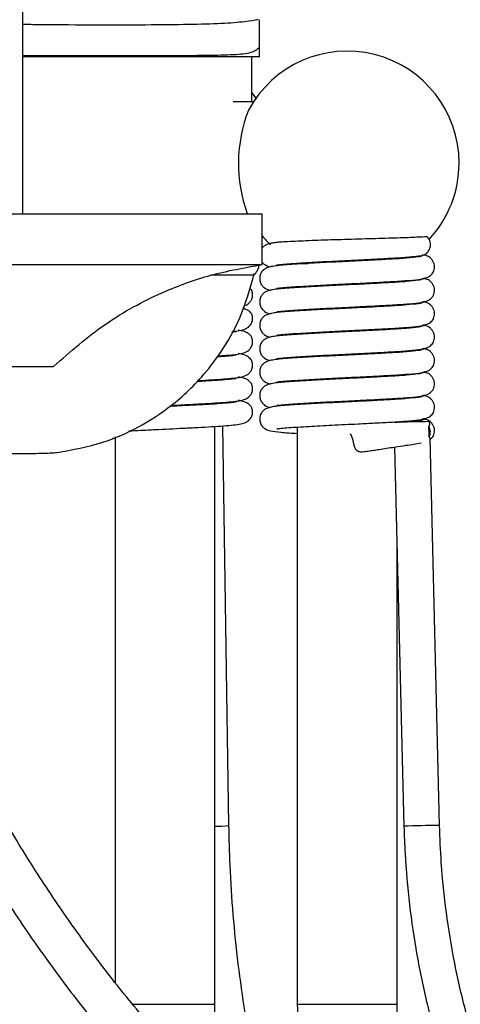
# Model space of a CAD drawing. Header units: millimetres. Extents: x 534 to 833, y 185 to 758.
# Tile 8 of 22: x 587 to 596, y 377 to 397. Entities that reach past the tile are written whole.
import ezdxf

# ---------------------------------------------------------------- set-up
doc = ezdxf.new("R2010")
doc.units = ezdxf.units.MM
doc.styles.add('SLDTEXTSTYLE0', font='TXT', dxfattribs={"width": 0.75})
doc.dimstyles.new('SLDDIMSTYLE0', dxfattribs={"dimtxt": 3.5, "dimasz": 3.302, "dimexe": 0, "dimexo": 0.0625, "dimgap": 0.875, "dimtad": 1, "dimdec": 0, "dimlfac": 5, "dimrnd": 1e-09, "dimzin": 12, "dimdsep": 46, "dimtxsty": 'SLDTEXTSTYLE0', "dimsah": 1, "dimcen": 0.09, "dimadec": 0, "dimazin": 3, "dimtfac": 1, "dimtofl": 0, "dimtmove": 0, "dimatfit": 3, "dimfxl": 0, "dimfrac": 2, "dimtolj": 1, "dimtzin": 12, "dimarcsym": 0})

# ---------------------------------------------------------------- blocks, each defined once
blk = doc.blocks.new('_D')
at = {"color": 7, "linetype": 'Continuous', "lineweight": 0}
for p, q in [((594.227, 558.808), (647.413, 558.808)), ((646.413, 359.246), (646.413, 558.808)), ((611.151, 359.246), (647.413, 359.246))]:
    blk.add_line(p, q, dxfattribs=at)
at = {"color": 7, "linetype": 'Continuous', "lineweight": 18}
for points in [[(646.413, 558.808), (645.905, 555.506), (646.921, 555.506)], [(646.413, 359.246), (646.921, 362.548), (645.905, 362.548)]]:
    blk.add_solid(points, dxfattribs=at)
at = {"color": 7, "linetype": 'Continuous', "lineweight": 18, "insert": (641.901, 458.244), "char_height": 3.5, "attachment_point": 1, "rotation": 90, "style": 'SLDTEXTSTYLE0'}
blk.add_mtext('998', dxfattribs=at)

msp = doc.modelspace()

# ---------------------------------------------------------------- linework, layer by layer
at = {"color": 7, "linetype": 'Continuous', "lineweight": 25}
for p, q in [((587.227, 392.832), (587.227, 402.392)), ((591.873, 396.099), (591.873, 396.642)), ((591.727, 395.028), (591.727, 395.922)), ((591.809, 395.104), (591.727, 395.212)), ((591.757, 395.028), (591.36, 395.028)), ((584.227, 392.832), (591.927, 392.832)), ((591.927, 391.832), (591.927, 392.832)), ((595.128, 392.012), (595.077, 392.022)), ((584.227, 391.832), (591.927, 391.832)), ((592.619, 391.855), (592.833, 391.855)), ((594.579, 391.487), (594.579, 391.506)), ((595.128, 391.552), (595.077, 391.562)), ((592.619, 391.4), (592.619, 391.381)), ((595.128, 391.092), (595.077, 391.102)), ((592.619, 390.94), (592.619, 390.921)), ((594.579, 391.027), (594.579, 391.046)), ((594.579, 390.567), (594.579, 390.586)), ((595.128, 390.632), (595.077, 390.642)), ((592.619, 390.48), (592.619, 390.461)), ((594.579, 390.107), (594.579, 390.126)), ((595.128, 390.172), (595.077, 390.182)), ((592.619, 390.02), (592.619, 390.001)), ((584.227, 389.832), (587.827, 389.832)), ((590.999, 389.554), (590.999, 389.574)), ((592.619, 389.56), (592.619, 389.541)), ((594.579, 389.647), (594.579, 389.666)), ((595.128, 389.712), (595.098, 389.718)), ((594.579, 389.187), (594.579, 389.206)), ((595.128, 389.252), (595.077, 389.262)), ((590.999, 389.094), (590.999, 389.114)), ((592.619, 389.1), (592.619, 389.081)), ((595.128, 388.792), (595.077, 388.802)), ((590.999, 377.302), (590.999, 388.654)), ((591.275, 380.811), (591.156, 388.666)), ((592.619, 388.64), (592.619, 377.302)), ((594.579, 388.733), (594.579, 388.746)), ((595.221, 388.686), (595.22, 388.747)), ((588.992, 388.427), (589.039, 388.424)), ((589.039, 388.448), (589.039, 377.735)), ((595.415, 380.815), (595.228, 388.424)), ((594.532, 388.248), (594.715, 380.797)), ((594.579, 377.302), (594.579, 386.336)), ((595.398, 380.815), (595.415, 380.815)), ((589.373, 377.302), (590.999, 377.302)), ((592.619, 377.302), (594.531, 377.302)), ((594.531, 377.302), (594.579, 377.302))]:
    msp.add_line(p, q, dxfattribs=at)
for centre, radius, start, end in [((593.599, 393.825), 2.2, 0, 151.6862), ((594.314, 393.818), 2.853, 158.3888, 200.198), ((593.599, 393.825), 2.2, 317.0751, 0), ((593.599, 393.825), 2.2, 220.5342, 226.6435), ((595.017, 392.224), 0.22, 279.5685, 44.7257), ((595.022, 388.565), 0.2, 63.9281, 117.591), ((595.29, 371.649), 17.098, 90.2359, 92.5817), ((595.005, 388.543), 0.229, 334.0975, 30.4502), ((591.022, 383.599), 2.799, 269.5254, 275.184), ((595.545, 361.908), 18.908, 90.4465, 92.5159)]:
    msp.add_arc(centre, radius, start, end, dxfattribs=at)
msp.add_ellipse((594.875, 388.546), major_axis=(-0.285, 7.171), ratio=0.046361, start_param=4.696134, end_param=4.726328, dxfattribs=at)
for points, knots in [([(591.848, 396.642), (591.849, 396.642), (591.851, 396.642), (591.606, 396.598), (591.157, 396.565), (590.496, 396.545), (589.669, 396.537), (588.671, 396.536), (587.846, 396.54), (587.331, 396.546), (587.227, 396.547)], [0, 0, 0, 0, 0.095609, 0.237925, 0.384349, 0.526783, 0.673354, 0.815867, 0.962518, 1, 1, 1, 1]), ([(587.227, 395.943), (587.288, 395.942), (587.75, 395.94), (588.543, 395.939), (589.55, 395.939), (590.407, 395.941), (591.072, 395.947), (591.547, 395.963), (591.775, 396.012), (591.864, 396.091), (591.868, 396.097), (591.869, 396.099)], [0, 0, 0, 0, 0.02193, 0.164334, 0.310869, 0.453261, 0.599782, 0.735181, 0.874238, 0.943194, 1, 1, 1, 1]), ([(587.227, 395.922), (587.561, 395.922), (588.287, 395.922), (589.273, 395.922), (590.178, 395.922), (590.907, 395.922), (591.457, 395.922), (591.773, 395.922), (591.908, 395.922), (591.872, 395.922), (591.87, 395.922)], [0, 0, 0, 0, 0.1235392, 0.2680635, 0.4125887, 0.5571803, 0.7017711, 0.8463315, 0.9908915, 1, 1, 1, 1]), ([(591.877, 395.922), (591.877, 395.954), (591.876, 396.013), (591.874, 396.073), (591.873, 396.101)], [0, 0, 0, 0, 0.528557, 1, 1, 1, 1]), ([(592.183, 392.262), (592.157, 392.259), (592.092, 392.253), (592.033, 392.236), (591.978, 392.206), (591.946, 392.182), (591.929, 392.16), (591.927, 392.156)], [0, 0, 0, 0, 0.268233, 0.641563, 0.811058, 0.968773, 1, 1, 1, 1]), ([(595.173, 392.379), (595.113, 392.375), (594.977, 392.367), (594.601, 392.354), (594.101, 392.339), (593.549, 392.324), (593.012, 392.307), (592.561, 392.289), (592.271, 392.274), (592.203, 392.264), (592.183, 392.261)], [0, 0, 0, 0, 0.113604, 0.254409, 0.395277, 0.534126, 0.672653, 0.808778, 0.944271, 1, 1, 1, 1]), ([(594.997, 391.984), (594.93, 391.976), (594.804, 391.96), (594.468, 391.939), (594.116, 391.92), (593.707, 391.899), (593.246, 391.877), (592.754, 391.851), (592.352, 391.824), (592.149, 391.805), (592.033, 391.775), (591.978, 391.747), (591.942, 391.717), (591.914, 391.681), (591.888, 391.634), (591.873, 391.558), (591.89, 391.476), (591.93, 391.41), (592.013, 391.342), (592.057, 391.334), (592.09, 391.328)], [0, 0, 0, 0, 0.102715, 0.194245, 0.274738, 0.344213, 0.449147, 0.551339, 0.66396, 0.772612, 0.816194, 0.83598, 0.854392, 0.863444, 0.872733, 0.8923, 0.911465, 0.92935, 0.946222, 1, 1, 1, 1]), ([(591.927, 391.883), (591.929, 391.88), (591.943, 391.856), (592.016, 391.805), (592.058, 391.796), (592.09, 391.788)], [0, 0, 0, 0, 0.039265, 0.268703, 1, 1, 1, 1]), ([(592.219, 391.831), (592.22, 391.829), (592.222, 391.826), (592.301, 391.837), (592.491, 391.853), (592.823, 391.874), (593.305, 391.9), (593.76, 391.921), (594.165, 391.942), (594.516, 391.961), (594.853, 391.983), (594.984, 391.999), (595.054, 392.008)], [0, 0, 0, 0, 0.034126, 0.097112, 0.169648, 0.306484, 0.43174, 0.563702, 0.651389, 0.752855, 0.868947, 1, 1, 1, 1]), ([(595.064, 392.007), (595.065, 392.004), (595.068, 391.996), (595.024, 391.989), (594.997, 391.984)], [0, 0, 0, 0, 0.396924, 1, 1, 1, 1]), ([(595.099, 391.567), (595.117, 391.569), (595.159, 391.573), (595.225, 391.604), (595.276, 391.655), (595.305, 391.713), (595.317, 391.766), (595.316, 391.822), (595.3, 391.877), (595.272, 391.925), (595.225, 391.974), (595.162, 392.011), (595.113, 392.017), (595.093, 392.019)], [0, 0, 0, 0, 0.077328, 0.177271, 0.302736, 0.374947, 0.451894, 0.53177, 0.612406, 0.691677, 0.767886, 0.907126, 1, 1, 1, 1]), ([(587.827, 389.832), (588.159, 390.123), (588.813, 390.695), (589.879, 391.272), (590.92, 391.654), (591.589, 391.773), (591.927, 391.832)], [0, 0, 0, 0, 0.2848311, 0.5611972, 0.7783026, 1, 1, 1, 1]), ([(591.765, 391.622), (591.782, 391.641), (591.815, 391.68), (591.85, 391.748), (591.863, 391.797), (591.869, 391.82)], [0, 0, 0, 0, 0.337543, 0.675087, 1, 1, 1, 1]), ([(587.898, 388.142), (588.2, 388.195), (588.756, 388.294), (589.465, 388.61), (589.994, 388.942), (590.403, 389.275), (590.774, 389.649), (591.156, 390.145), (591.539, 390.821), (591.691, 391.364), (591.773, 391.659)], [0, 0, 0, 0, 0.164501, 0.302462, 0.414483, 0.499898, 0.585352, 0.697512, 0.835646, 1, 1, 1, 1]), ([(591.757, 391.622), (591.758, 391.622), (591.798, 391.622), (591.658, 391.622), (591.372, 391.622), (591.065, 391.622), (590.917, 391.622)], [0, 0, 0, 0, 0.015846, 0.386828, 0.702478, 1, 1, 1, 1]), ([(594.997, 391.524), (594.93, 391.516), (594.804, 391.5), (594.468, 391.479), (594.116, 391.46), (593.707, 391.439), (593.246, 391.417), (592.754, 391.391), (592.352, 391.364), (592.149, 391.345), (592.033, 391.315), (591.978, 391.287), (591.942, 391.257), (591.914, 391.221), (591.888, 391.174), (591.873, 391.098), (591.89, 391.016), (591.93, 390.95), (592.013, 390.882), (592.057, 390.874), (592.09, 390.868)], [0, 0, 0, 0, 0.102715, 0.194245, 0.274738, 0.344213, 0.449147, 0.551339, 0.66396, 0.772612, 0.816194, 0.83598, 0.854392, 0.863444, 0.872733, 0.8923, 0.911465, 0.92935, 0.946222, 1, 1, 1, 1]), ([(592.219, 391.371), (592.22, 391.369), (592.222, 391.366), (592.301, 391.377), (592.491, 391.393), (592.823, 391.414), (593.305, 391.44), (593.76, 391.461), (594.165, 391.482), (594.516, 391.501), (594.853, 391.523), (594.984, 391.539), (595.054, 391.548)], [0, 0, 0, 0, 0.034126, 0.097112, 0.169648, 0.306484, 0.43174, 0.563702, 0.651389, 0.752855, 0.868947, 1, 1, 1, 1]), ([(595.064, 391.547), (595.065, 391.544), (595.068, 391.536), (595.024, 391.529), (594.997, 391.524)], [0, 0, 0, 0, 0.396924, 1, 1, 1, 1]), ([(595.054, 391.548), (595.081, 391.552), (595.124, 391.56), (595.121, 391.568), (595.12, 391.571)], [0, 0, 0, 0, 0.61664, 1, 1, 1, 1]), ([(595.099, 391.107), (595.117, 391.109), (595.159, 391.113), (595.225, 391.144), (595.276, 391.195), (595.305, 391.253), (595.317, 391.306), (595.316, 391.362), (595.3, 391.417), (595.272, 391.465), (595.225, 391.514), (595.166, 391.549), (595.121, 391.555), (595.106, 391.557)], [0, 0, 0, 0, 0.07888, 0.18083, 0.308814, 0.382474, 0.460966, 0.542445, 0.6247, 0.705562, 0.783301, 0.925336, 1, 1, 1, 1]), ([(591.567, 391.03), (591.587, 391.034), (591.638, 391.042), (591.675, 391.077), (591.708, 391.121), (591.732, 391.171), (591.74, 391.217), (591.738, 391.257), (591.736, 391.275), (591.728, 391.313), (591.717, 391.345), (591.688, 391.357), (591.676, 391.363)], [0, 0, 0, 0, 0.165778, 0.4084, 0.475091, 0.520849, 0.637528, 0.672543, 0.691474, 0.715499, 0.884112, 1, 1, 1, 1]), ([(592.219, 390.911), (592.22, 390.909), (592.222, 390.906), (592.301, 390.917), (592.491, 390.933), (592.823, 390.954), (593.305, 390.98), (593.76, 391.001), (594.165, 391.022), (594.516, 391.041), (594.853, 391.063), (594.984, 391.079), (595.054, 391.088)], [0, 0, 0, 0, 0.034126, 0.097112, 0.169648, 0.306484, 0.43174, 0.563702, 0.651389, 0.752855, 0.868947, 1, 1, 1, 1]), ([(595.064, 391.087), (595.065, 391.084), (595.068, 391.076), (595.024, 391.069), (594.997, 391.064)], [0, 0, 0, 0, 0.396924, 1, 1, 1, 1]), ([(595.054, 391.088), (595.081, 391.092), (595.124, 391.1), (595.121, 391.108), (595.12, 391.111)], [0, 0, 0, 0, 0.61664, 1, 1, 1, 1]), ([(595.099, 390.647), (595.117, 390.649), (595.159, 390.653), (595.225, 390.684), (595.276, 390.735), (595.305, 390.793), (595.317, 390.846), (595.316, 390.902), (595.3, 390.957), (595.272, 391.005), (595.225, 391.054), (595.17, 391.088), (595.128, 391.093), (595.116, 391.095)], [0, 0, 0, 0, 0.08019, 0.183831, 0.313939, 0.388822, 0.468617, 0.551448, 0.635069, 0.717273, 0.796302, 0.940694, 1, 1, 1, 1]), ([(591.34, 390.52), (591.349, 390.521), (591.482, 390.531), (591.58, 390.55), (591.676, 390.616), (591.708, 390.661), (591.732, 390.711), (591.74, 390.757), (591.738, 390.797), (591.736, 390.815), (591.728, 390.853), (591.692, 390.924), (591.611, 390.952), (591.549, 390.974)], [0, 0, 0, 0, 0.0246097, 0.3805517, 0.4972721, 0.5293554, 0.5513687, 0.6075003, 0.6243455, 0.6334529, 0.6450108, 0.7261269, 1, 1, 1, 1]), ([(594.997, 391.064), (594.93, 391.056), (594.804, 391.04), (594.468, 391.019), (594.116, 391), (593.707, 390.979), (593.246, 390.957), (592.754, 390.931), (592.352, 390.904), (592.149, 390.885), (592.033, 390.855), (591.978, 390.827), (591.942, 390.797), (591.914, 390.761), (591.888, 390.714), (591.873, 390.638), (591.89, 390.556), (591.93, 390.49), (592.013, 390.422), (592.057, 390.414), (592.09, 390.408)], [0, 0, 0, 0, 0.102715, 0.194245, 0.274738, 0.344213, 0.449147, 0.551339, 0.66396, 0.772612, 0.816194, 0.83598, 0.854392, 0.863444, 0.872733, 0.8923, 0.911465, 0.92935, 0.946222, 1, 1, 1, 1]), ([(591.057, 390.039), (591.166, 390.046), (591.407, 390.063), (591.582, 390.09), (591.676, 390.156), (591.708, 390.201), (591.732, 390.251), (591.74, 390.297), (591.738, 390.337), (591.736, 390.355), (591.728, 390.393), (591.683, 390.474), (591.601, 390.52), (591.476, 390.541), (591.457, 390.544)], [0, 0, 0, 0, 0.211998, 0.467551, 0.551353, 0.574387, 0.590192, 0.630493, 0.642587, 0.649126, 0.657424, 0.715662, 0.957076, 1, 1, 1, 1]), ([(591.418, 390.51), (591.418, 390.51), (591.425, 390.514), (591.398, 390.507), (591.345, 390.502), (591.329, 390.501)], [0, 0, 0, 0, 0.0003441, 0.7032147, 1, 1, 1, 1]), ([(594.997, 390.604), (594.93, 390.596), (594.804, 390.58), (594.468, 390.559), (594.116, 390.54), (593.707, 390.519), (593.246, 390.497), (592.754, 390.471), (592.352, 390.444), (592.149, 390.425), (592.033, 390.395), (591.978, 390.367), (591.942, 390.337), (591.914, 390.301), (591.888, 390.254), (591.873, 390.178), (591.89, 390.096), (591.93, 390.03), (592.013, 389.962), (592.057, 389.954), (592.09, 389.948)], [0, 0, 0, 0, 0.102715, 0.194245, 0.274738, 0.344213, 0.449147, 0.551339, 0.66396, 0.772612, 0.816194, 0.83598, 0.854392, 0.863444, 0.872733, 0.8923, 0.911465, 0.92935, 0.946222, 1, 1, 1, 1]), ([(592.219, 390.451), (592.22, 390.449), (592.222, 390.446), (592.301, 390.457), (592.491, 390.473), (592.823, 390.494), (593.305, 390.52), (593.76, 390.541), (594.165, 390.562), (594.516, 390.581), (594.853, 390.603), (594.984, 390.619), (595.054, 390.628)], [0, 0, 0, 0, 0.034126, 0.097112, 0.169648, 0.306484, 0.43174, 0.563702, 0.651389, 0.752855, 0.868947, 1, 1, 1, 1]), ([(595.064, 390.627), (595.065, 390.624), (595.068, 390.616), (595.024, 390.609), (594.997, 390.604)], [0, 0, 0, 0, 0.396924, 1, 1, 1, 1]), ([(595.054, 390.628), (595.081, 390.632), (595.124, 390.64), (595.121, 390.648), (595.12, 390.651)], [0, 0, 0, 0, 0.61664, 1, 1, 1, 1]), ([(595.099, 390.187), (595.117, 390.189), (595.159, 390.193), (595.225, 390.224), (595.276, 390.275), (595.305, 390.333), (595.317, 390.386), (595.316, 390.442), (595.3, 390.497), (595.272, 390.545), (595.225, 390.594), (595.166, 390.629), (595.121, 390.635), (595.106, 390.637)], [0, 0, 0, 0, 0.07888, 0.18083, 0.308814, 0.382474, 0.460966, 0.542445, 0.6247, 0.705562, 0.783301, 0.925336, 1, 1, 1, 1]), ([(594.997, 390.144), (594.93, 390.136), (594.804, 390.12), (594.468, 390.099), (594.116, 390.08), (593.707, 390.059), (593.246, 390.037), (592.754, 390.011), (592.352, 389.984), (592.149, 389.965), (592.033, 389.935), (591.978, 389.907), (591.942, 389.877), (591.914, 389.841), (591.888, 389.794), (591.873, 389.718), (591.89, 389.636), (591.93, 389.57), (592.013, 389.502), (592.057, 389.494), (592.09, 389.488)], [0, 0, 0, 0, 0.102715, 0.194245, 0.274738, 0.344213, 0.449147, 0.551339, 0.66396, 0.772612, 0.816194, 0.83598, 0.854392, 0.863444, 0.872733, 0.8923, 0.911465, 0.92935, 0.946222, 1, 1, 1, 1]), ([(592.219, 389.991), (592.22, 389.989), (592.222, 389.986), (592.301, 389.997), (592.491, 390.013), (592.823, 390.034), (593.305, 390.06), (593.76, 390.081), (594.165, 390.102), (594.516, 390.121), (594.853, 390.143), (594.984, 390.159), (595.054, 390.168)], [0, 0, 0, 0, 0.034126, 0.097112, 0.169648, 0.306484, 0.43174, 0.563702, 0.651389, 0.752855, 0.868947, 1, 1, 1, 1]), ([(595.064, 390.167), (595.065, 390.164), (595.068, 390.156), (595.024, 390.149), (594.997, 390.144)], [0, 0, 0, 0, 0.396924, 1, 1, 1, 1]), ([(595.054, 390.168), (595.081, 390.172), (595.124, 390.18), (595.121, 390.188), (595.12, 390.191)], [0, 0, 0, 0, 0.61664, 1, 1, 1, 1]), ([(595.099, 389.727), (595.117, 389.729), (595.159, 389.733), (595.225, 389.764), (595.276, 389.815), (595.305, 389.873), (595.317, 389.926), (595.316, 389.982), (595.3, 390.037), (595.272, 390.085), (595.225, 390.134), (595.166, 390.169), (595.121, 390.175), (595.106, 390.177)], [0, 0, 0, 0, 0.0788804, 0.1808301, 0.3088137, 0.3824738, 0.4609659, 0.542445, 0.6247004, 0.7055622, 0.7833013, 0.9253363, 1, 1, 1, 1]), ([(590.668, 389.554), (590.759, 389.559), (591.04, 389.575), (591.368, 389.599), (591.583, 389.63), (591.676, 389.696), (591.708, 389.741), (591.732, 389.791), (591.74, 389.837), (591.738, 389.877), (591.736, 389.895), (591.728, 389.933), (591.683, 390.014), (591.601, 390.06), (591.476, 390.081), (591.457, 390.084)], [0, 0, 0, 0, 0.1171, 0.358116, 0.566283, 0.634545, 0.653308, 0.666182, 0.69901, 0.708861, 0.714188, 0.720947, 0.768387, 0.965036, 1, 1, 1, 1]), ([(591.418, 390.05), (591.418, 390.05), (591.425, 390.054), (591.375, 390.043), (591.249, 390.033), (591.126, 390.022), (591.043, 390.017), (591.04, 390.017)], [0, 0, 0, 0, 0.000139, 0.284307, 0.640005, 0.987622, 1, 1, 1, 1]), ([(595.054, 389.708), (595.081, 389.712), (595.124, 389.72), (595.121, 389.728), (595.12, 389.731)], [0, 0, 0, 0, 0.61664, 1, 1, 1, 1]), ([(590.135, 389.067), (590.218, 389.071), (590.402, 389.08), (590.674, 389.095), (591.037, 389.115), (591.368, 389.139), (591.583, 389.17), (591.676, 389.236), (591.708, 389.281), (591.732, 389.331), (591.74, 389.377), (591.738, 389.417), (591.736, 389.435), (591.728, 389.473), (591.683, 389.554), (591.601, 389.6), (591.476, 389.621), (591.457, 389.624)], [0, 0, 0, 0, 0.076988, 0.171313, 0.26866, 0.468303, 0.640735, 0.697279, 0.712822, 0.723486, 0.750678, 0.758839, 0.763251, 0.76885, 0.808146, 0.971038, 1, 1, 1, 1]), ([(591.418, 389.59), (591.418, 389.59), (591.425, 389.594), (591.374, 389.583), (591.253, 389.573), (591.058, 389.557), (590.86, 389.545), (590.707, 389.537), (590.648, 389.534)], [0, 0, 0, 0, 0.000091, 0.186242, 0.41925, 0.646965, 0.86373, 1, 1, 1, 1]), ([(594.997, 389.684), (594.93, 389.676), (594.804, 389.66), (594.468, 389.639), (594.116, 389.62), (593.707, 389.599), (593.246, 389.577), (592.754, 389.551), (592.352, 389.524), (592.149, 389.505), (592.033, 389.475), (591.978, 389.447), (591.942, 389.417), (591.914, 389.381), (591.888, 389.334), (591.873, 389.258), (591.89, 389.176), (591.93, 389.11), (592.013, 389.042), (592.057, 389.034), (592.09, 389.028)], [0, 0, 0, 0, 0.1027149, 0.1942454, 0.2747378, 0.3442135, 0.4491468, 0.5513388, 0.6639605, 0.7726122, 0.8161939, 0.8359804, 0.8543916, 0.8634438, 0.8727329, 0.8922998, 0.9114651, 0.9293499, 0.9462222, 1, 1, 1, 1]), ([(592.219, 389.531), (592.22, 389.529), (592.222, 389.526), (592.301, 389.537), (592.491, 389.553), (592.823, 389.574), (593.305, 389.6), (593.76, 389.621), (594.165, 389.642), (594.516, 389.661), (594.853, 389.683), (594.984, 389.699), (595.054, 389.708)], [0, 0, 0, 0, 0.034126, 0.097112, 0.169648, 0.306484, 0.43174, 0.563702, 0.651389, 0.752855, 0.868947, 1, 1, 1, 1]), ([(595.064, 389.707), (595.065, 389.704), (595.068, 389.696), (595.024, 389.689), (594.997, 389.684)], [0, 0, 0, 0, 0.396924, 1, 1, 1, 1]), ([(595.099, 389.267), (595.117, 389.269), (595.159, 389.273), (595.225, 389.304), (595.276, 389.355), (595.305, 389.413), (595.317, 389.466), (595.316, 389.522), (595.3, 389.577), (595.272, 389.625), (595.225, 389.674), (595.17, 389.708), (595.128, 389.713), (595.116, 389.715)], [0, 0, 0, 0, 0.08019, 0.183831, 0.313939, 0.388822, 0.468617, 0.551448, 0.635069, 0.717273, 0.796302, 0.940694, 1, 1, 1, 1]), ([(589.31, 388.565), (589.386, 388.569), (589.547, 388.578), (589.909, 388.597), (590.303, 388.615), (590.674, 388.634), (591.037, 388.655), (591.368, 388.679), (591.583, 388.71), (591.676, 388.776), (591.708, 388.821), (591.732, 388.871), (591.74, 388.917), (591.738, 388.957), (591.736, 388.975), (591.728, 389.013), (591.683, 389.094), (591.601, 389.14), (591.476, 389.161), (591.457, 389.164)], [0, 0, 0, 0, 0.06271, 0.134063, 0.271746, 0.346168, 0.422974, 0.580492, 0.716541, 0.761154, 0.773417, 0.781831, 0.803286, 0.809724, 0.813205, 0.817623, 0.848627, 0.977149, 1, 1, 1, 1]), ([(594.997, 389.224), (594.93, 389.216), (594.804, 389.2), (594.468, 389.179), (594.116, 389.16), (593.707, 389.139), (593.246, 389.117), (592.754, 389.091), (592.352, 389.064), (592.149, 389.045), (592.033, 389.015), (591.978, 388.987), (591.942, 388.957), (591.914, 388.921), (591.888, 388.874), (591.873, 388.798), (591.89, 388.716), (591.93, 388.65), (592.015, 388.581), (592.115, 388.562), (592.278, 388.538), (592.504, 388.523), (592.619, 388.516)], [0, 0, 0, 0, 0.086336, 0.163272, 0.230929, 0.289326, 0.377527, 0.463424, 0.558088, 0.649414, 0.686046, 0.702678, 0.718153, 0.725762, 0.73357, 0.750017, 0.766126, 0.781159, 0.795341, 0.841944, 0.919271, 1, 1, 1, 1]), ([(592.219, 389.071), (592.22, 389.069), (592.222, 389.066), (592.301, 389.077), (592.491, 389.093), (592.823, 389.114), (593.305, 389.14), (593.76, 389.161), (594.165, 389.182), (594.516, 389.201), (594.853, 389.223), (594.984, 389.239), (595.054, 389.248)], [0, 0, 0, 0, 0.034126, 0.097112, 0.169648, 0.306484, 0.43174, 0.563702, 0.651389, 0.752855, 0.868947, 1, 1, 1, 1]), ([(595.064, 389.247), (595.065, 389.244), (595.068, 389.236), (595.024, 389.229), (594.997, 389.224)], [0, 0, 0, 0, 0.396924, 1, 1, 1, 1]), ([(595.054, 389.248), (595.081, 389.252), (595.124, 389.26), (595.121, 389.268), (595.12, 389.271)], [0, 0, 0, 0, 0.61664, 1, 1, 1, 1]), ([(595.099, 388.807), (595.117, 388.809), (595.159, 388.813), (595.225, 388.844), (595.276, 388.895), (595.305, 388.953), (595.317, 389.006), (595.316, 389.062), (595.3, 389.117), (595.272, 389.165), (595.225, 389.214), (595.166, 389.249), (595.121, 389.255), (595.106, 389.257)], [0, 0, 0, 0, 0.07888, 0.18083, 0.308814, 0.382474, 0.460966, 0.542445, 0.6247, 0.705562, 0.783301, 0.925336, 1, 1, 1, 1]), ([(591.418, 389.13), (591.418, 389.13), (591.425, 389.134), (591.374, 389.123), (591.252, 389.113), (591.06, 389.097), (590.756, 389.079), (590.423, 389.062), (590.171, 389.049), (590.109, 389.046)], [0, 0, 0, 0, 0.000064, 0.131639, 0.296334, 0.457286, 0.6105, 0.904363, 1, 1, 1, 1]), ([(592.219, 388.611), (592.22, 388.609), (592.222, 388.606), (592.301, 388.617), (592.491, 388.633), (592.823, 388.654), (593.305, 388.68), (593.76, 388.701), (594.165, 388.722), (594.516, 388.741), (594.853, 388.763), (594.984, 388.779), (595.054, 388.788)], [0, 0, 0, 0, 0.0341259, 0.0971121, 0.1696479, 0.306484, 0.4317403, 0.5637019, 0.6513889, 0.7528551, 0.8689473, 1, 1, 1, 1]), ([(595.064, 388.787), (595.065, 388.784), (595.068, 388.776), (595.024, 388.769), (594.997, 388.764)], [0, 0, 0, 0, 0.396924, 1, 1, 1, 1]), ([(595.054, 388.788), (595.081, 388.792), (595.124, 388.8), (595.121, 388.808), (595.12, 388.811)], [0, 0, 0, 0, 0.61664, 1, 1, 1, 1]), ([(595.228, 388.395), (595.247, 388.411), (595.279, 388.438), (595.305, 388.493), (595.317, 388.546), (595.316, 388.602), (595.3, 388.657), (595.272, 388.705), (595.225, 388.754), (595.17, 388.788), (595.128, 388.793), (595.116, 388.795)], [0, 0, 0, 0, 0.135062, 0.229469, 0.330069, 0.434497, 0.53992, 0.643557, 0.743192, 0.925232, 1, 1, 1, 1]), ([(595.203, 388.659), (595.211, 388.662), (595.223, 388.666), (595.219, 388.682), (595.217, 388.686)], [0, 0, 0, 0, 0.702603, 1, 1, 1, 1]), ([(593.654, 388.511), (593.662, 388.506), (593.677, 388.497), (593.69, 388.446), (593.705, 388.392), (593.713, 388.359), (593.72, 388.334), (593.726, 388.309), (593.735, 388.278), (593.749, 388.236), (593.764, 388.206), (593.785, 388.183), (593.801, 388.173), (593.818, 388.166), (593.835, 388.161), (593.852, 388.158), (593.877, 388.156), (593.941, 388.158), (594.019, 388.171), (594.12, 388.185), (594.243, 388.204), (594.379, 388.225), (594.552, 388.251), (594.779, 388.286), (594.954, 388.312), (595.054, 388.328)], [0, 0, 0, 0, 0.039169, 0.079071, 0.094371, 0.100725, 0.106467, 0.112036, 0.117876, 0.12965, 0.149774, 0.156311, 0.160842, 0.164709, 0.168469, 0.172733, 0.177929, 0.191811, 0.252433, 0.331239, 0.40674, 0.512489, 0.626063, 0.787248, 1, 1, 1, 1]), ([(595.226, 388.424), (595.226, 388.431), (595.224, 388.442), (595.215, 388.442), (595.212, 388.442)], [0, 0, 0, 0, 0.69036, 1, 1, 1, 1]), ([(585.943, 388.126), (586.119, 388.126), (586.555, 388.124), (587.125, 388.122), (587.638, 388.124), (587.81, 388.136), (587.898, 388.142)], [0, 0, 0, 0, 0.172732, 0.428286, 0.706138, 1, 1, 1, 1]), ([(625.283, 384.308), (625.209, 384.137), (624.968, 383.574), (624.526, 382.642), (623.942, 381.525), (623.315, 380.444), (622.648, 379.401), (621.942, 378.398), (621.198, 377.438), (620.419, 376.523), (619.605, 375.654), (618.759, 374.834), (617.884, 374.065), (616.979, 373.348), (616.049, 372.685), (615.094, 372.078), (614.117, 371.527), (613.12, 371.033), (612.105, 370.599), (611.075, 370.225), (610.031, 369.912), (608.977, 369.661), (607.914, 369.472), (606.844, 369.345), (605.771, 369.282), (604.697, 369.281), (603.624, 369.344), (602.554, 369.47), (601.491, 369.658), (600.436, 369.909), (599.391, 370.222), (598.36, 370.596), (597.344, 371.03), (596.346, 371.523), (595.368, 372.074), (594.412, 372.682), (593.481, 373.345), (592.576, 374.062), (591.699, 374.832), (590.853, 375.652), (590.039, 376.521), (589.259, 377.437), (588.515, 378.397), (587.808, 379.4), (587.14, 380.444), (586.513, 381.525), (585.93, 382.643), (585.546, 383.445), (585.361, 383.874), (585.344, 383.913)], [0, 0, 0, 0, 0.009565, 0.031482, 0.0534, 0.075319, 0.09724, 0.119162, 0.141086, 0.163013, 0.184943, 0.206876, 0.228814, 0.250757, 0.272705, 0.294659, 0.31662, 0.338589, 0.360564, 0.382547, 0.404537, 0.426534, 0.448536, 0.470545, 0.492557, 0.514572, 0.536588, 0.558604, 0.580618, 0.602628, 0.624634, 0.646634, 0.668628, 0.690615, 0.712595, 0.734569, 0.756535, 0.778495, 0.800449, 0.822397, 0.844341, 0.86628, 0.888215, 0.910147, 0.932076, 0.954003, 0.975928, 0.997852, 1, 1, 1, 1]), ([(585.207, 382.318), (585.209, 382.312), (585.395, 381.916), (585.806, 381.16), (586.439, 380.055), (587.119, 378.992), (587.837, 377.968), (588.593, 376.987), (589.386, 376.05), (590.214, 375.161), (591.075, 374.319), (591.967, 373.529), (592.888, 372.791), (593.835, 372.106), (594.808, 371.477), (595.804, 370.905), (596.82, 370.391), (597.855, 369.936), (598.905, 369.542), (599.97, 369.208), (601.045, 368.936), (602.13, 368.726), (603.221, 368.579), (604.317, 368.495), (605.415, 368.474), (606.512, 368.517), (607.606, 368.622), (608.695, 368.791), (609.776, 369.021), (610.848, 369.314), (611.907, 369.668), (612.952, 370.083), (613.98, 370.558), (614.988, 371.091), (615.976, 371.682), (616.94, 372.329), (617.878, 373.031), (618.789, 373.786), (619.67, 374.593), (620.519, 375.45), (621.335, 376.355), (622.116, 377.306), (622.86, 378.301), (623.565, 379.338), (624.23, 380.414), (624.853, 381.528), (625.382, 382.566), (625.686, 383.244), (625.812, 383.527)], [0, 0, 0, 0, 0.0003209, 0.0227206, 0.0451192, 0.0675166, 0.0899123, 0.1123058, 0.1346967, 0.1570844, 0.1794684, 0.2018481, 0.2242229, 0.2465922, 0.2689556, 0.2913126, 0.313663, 0.3360064, 0.3583431, 0.3806731, 0.4029969, 0.4253152, 0.4476287, 0.4699386, 0.4922459, 0.514552, 0.5368579, 0.5591647, 0.5814738, 0.6037863, 0.6261032, 0.6484253, 0.6707534, 0.6930877, 0.7154284, 0.7377758, 0.7601294, 0.7824892, 0.8048547, 0.8272254, 0.8496009, 0.8719805, 0.8943638, 0.9167503, 0.9391395, 0.9615309, 0.9839241, 1, 1, 1, 1]), ([(592.207, 374.399), (592.125, 374.694), (591.962, 375.283), (591.759, 376.2), (591.588, 377.137), (591.453, 378.091), (591.355, 379.058), (591.295, 379.966), (591.281, 380.552), (591.275, 380.811)], [0, 0, 0, 0, 0.146983, 0.294174, 0.441405, 0.58867, 0.735962, 0.883274, 1, 1, 1, 1]), ([(594.715, 380.797), (594.721, 380.62), (594.739, 380.108), (594.814, 379.264), (594.96, 378.271), (595.165, 377.29), (595.429, 376.325), (595.751, 375.379), (596.128, 374.456), (596.561, 373.56), (597.045, 372.694), (597.582, 371.863), (598.116, 371.128), (598.492, 370.689), (598.654, 370.5)], [0, 0, 0, 0, 0.0470395, 0.1356062, 0.2241835, 0.3127599, 0.4013347, 0.489907, 0.5784761, 0.6670411, 0.7556012, 0.8441556, 0.9327036, 1, 1, 1, 1]), ([(600.055, 370.034), (599.908, 370.177), (599.532, 370.542), (598.976, 371.18), (598.384, 371.939), (597.842, 372.737), (597.349, 373.57), (596.908, 374.435), (596.521, 375.328), (596.189, 376.245), (595.914, 377.183), (595.697, 378.137), (595.539, 379.104), (595.446, 379.998), (595.424, 380.57), (595.415, 380.815)], [0, 0, 0, 0, 0.0521179, 0.1328299, 0.2135331, 0.2942278, 0.3749148, 0.4555945, 0.5362677, 0.6169349, 0.6975971, 0.7782548, 0.8589089, 0.9395601, 1, 1, 1, 1]), ([(591.066, 375.458), (591.056, 375.591), (591.006, 376.201), (591.002, 376.818), (590.999, 377.302)], [0, 0, 0, 0, 0.216613, 1, 1, 1, 1]), ([(592.619, 377.302), (592.633, 376.765), (592.66, 375.749), (592.798, 374.569), (592.928, 373.934), (592.962, 373.769)], [0, 0, 0, 0, 0.452503, 0.857037, 1, 1, 1, 1]), ([(595.419, 372.057), (595.366, 372.214), (595.201, 372.707), (594.98, 373.587), (594.761, 374.727), (594.609, 375.978), (594.589, 376.85), (594.579, 377.302)], [0, 0, 0, 0, 0.0938667, 0.2931796, 0.5106457, 0.7462531, 1, 1, 1, 1])]:
    msp.add_open_spline(points, degree=3, knots=knots, dxfattribs=at)

# ---------------------------------------------------------------- dimensions: what is measured, and where the dimension line sits
at = {"color": 7, "linetype": 'Continuous', "lineweight": 18}
dim = msp.add_linear_dim(base=(646.413, 558.808), p1=(610.151, 359.246), p2=(593.227, 558.808), angle=90, dimstyle='SLDDIMSTYLE0', dxfattribs=at)
dim.commit()
dim.dimension.update_dxf_attribs({"geometry": '_D', "text_midpoint": (646.413, 462.123), "dimtype": 160})

doc.saveas('drawing.dxf')
